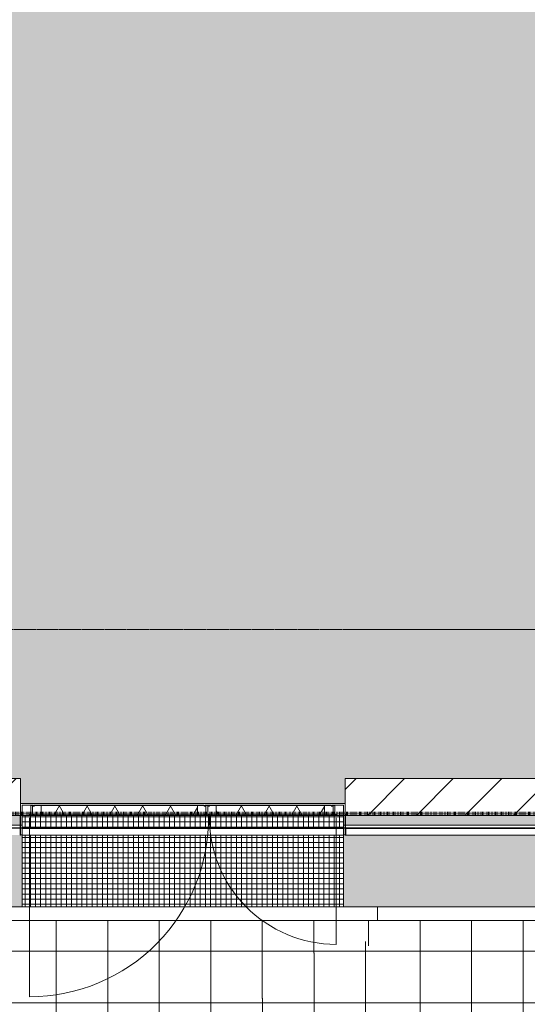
# Model space of a CAD drawing. Header units: millimetres. Extents: x -281 to 145437, y -16481 to 78869.
# Tile 22 of 256: x 27238 to 30194, y 7818 to 13550. Entities that reach past the tile are written whole.
import ezdxf

# ---------------------------------------------------------------- set-up
doc = ezdxf.new("R2010")
doc.units = ezdxf.units.MM
doc.linetypes.add('ARC FS 060 minutes', pattern=[7.2, 2.4, -1.6, 0, -1.6, 0, -1.6])
doc.linetypes.add('Grid Line', pattern=[12, 6, -2, 2, -2])
for name, color, linetype, lineweight in [('A--A23__Vloeren', 8, 'Continuous', 5), ('A--A2__Ruwbouw', 8, 'Continuous', 5), ('A--L$01A__Algemeen', 7, 'Continuous', 5), ('A--L$07A__Stramien', 1, 'Continuous', 5), ('A--L21__Buitenwanden', 3, 'Continuous', 5), ('A--L23__Vloeren', 3, 'Continuous', 5), ('A--L3__Afbouw', 2, 'Continuous', 5), ('Surface Pattern', 7, 'Continuous', 5), ('Toposolid', 7, 'Continuous', 5)]:
    doc.layers.add(name, color=color, linetype=linetype, lineweight=lineweight)
pattern_1 = [(240, (28698, 8948), (121.24356, -70), []), (300, (28698, 8948), (121.24356, 70), [])]
pattern_2 = [(45, (-27818, -8948), (-1060.66, 1060.66), []), (45, (-26858, -8948), (-1060.66, 1060.66), []), (45, (-26828, -8948), (-1060.66, 1060.66), []), (45, (-26798, -8948), (-1060.66, 1060.66), []), (45, (-26768, -8948), (-1060.66, 1060.66), []), (45, (-26738, -8948), (-1060.66, 1060.66), []), (45, (-26708, -8948), (-1060.66, 1060.66), []), (45, (-26678, -8948), (-1060.66, 1060.66), [])]

# ---------------------------------------------------------------- blocks, each defined once
blk = doc.blocks.new('TBR-B-BWK-C-NIE-ARC-R25_rvt-1-L_80_ 11')
at = {"layer": 'A--A23__Vloeren'}
h = blk.add_hatch(color=10, dxfattribs=at)
h.paths.add_polyline_path([(29233, 8860), (32373, 8860), (32373, 8918), (29123, 8918), (29123, 8860), (29133, 8860)])
h.paths.add_polyline_path([(24202.3, 8860), (27253, 8860), (27253, 8918), (23864.8, 8918), (23864.8, 8860), (23962.7, 8860)])
h.paths.add_polyline_path([(22472.8, 8860), (22472.8, 8918), (20953, 8918), (20953, 8860), (22463.8, 8860)])
h.paths.add_polyline_path([(18800, 8860), (19082, 8860), (19082, 8918), (18800, 8918)])
at = {"layer": 'A--L23__Vloeren', "color": 130, "lineweight": 13}
for p, q in [((23864.8, 8860), (27253, 8860)), ((29123, 8860), (32373, 8860))]:
    blk.add_line(p, q, dxfattribs=at)
blk = doc.blocks.new('65_GM_LIB_fire separation vertical_gen_arc - 060 minutes-2438136-L_80_ 11')
at = {"layer": 'A--L$01A__Algemeen', "linetype": 'ARC FS 060 minutes', "lineweight": 100}
blk.add_line((0, 0), (22900, 0), dxfattribs=at)
blk = doc.blocks.new('TBR-B-INS-BR-ARC-R25_rvt-1-L_80_ 11')
at = {"layer": 'A--L$01A__Algemeen', "color": 124, "linetype": 'ARC FS 060 minutes', "lineweight": 100}
blk.add_blockref('65_GM_LIB_fire separation vertical_gen_arc - 060 minutes-2438136-L_80_ 11', (9323, 8927), dxfattribs=at)
blk = doc.blocks.new('NLRS_30_DO_WB_deur dubbel draai-SH_gen_cpz1 - 31_31_06_deur dubbel gesloten_gen_profielstaal_1870x2500-65451279-L_80_ 11')
at = {"layer": 'A--L3__Afbouw'}
for p, q in [((-895, 107), (-935, 107)), ((-935, 107), (-935, 67.3)), ((-935, 67.3), (-934, 67.3)), ((-934, 66.5), (-935, 66.5)), ((-935, 66.5), (-935, 50.5)), ((-934, 67.3), (-934, 66.5)), ((-896, 99.5), (-896, 100.3)), ((-896, 100.3), (-895, 100.3)), ((-885, 99.5), (-896, 99.5)), ((-895, 100.3), (-895, 107)), ((-885, 50.5), (-885, 99.5)), ((896, 99.5), (885, 99.5)), ((885, 99.5), (885, 50.5)), ((935, 107), (895, 107)), ((895, 107), (895, 100.3)), ((895, 100.3), (896, 100.3)), ((896, 100.3), (896, 99.5)), ((934, 66.5), (934, 67.3)), ((934, 67.3), (935, 67.3)), ((935, 66.5), (934, 66.5)), ((935, 67.3), (935, 107)), ((935, 50.5), (935, 66.5)), ((-935, 50.5), (-934, 50.5)), ((-934, 49.7), (-935, 49.7)), ((-935, 49.7), (-935, 47)), ((-935, 47), (-870, 47)), ((-934, 50.5), (-934, 49.7)), ((-871, 50.5), (-885, 50.5)), ((-871, 49.7), (-871, 50.5)), ((-870, 49.7), (-871, 49.7)), ((-870, 47), (-870, 49.7)), ((870, 49.7), (870, 47)), ((871, 49.7), (870, 49.7)), ((870, 47), (935, 47)), ((885, 50.5), (871, 50.5)), ((871, 50.5), (871, 49.7)), ((934, 49.7), (934, 50.5)), ((934, 50.5), (935, 50.5)), ((935, 49.7), (934, 49.7)), ((935, 47), (935, 49.7))]:
    blk.add_line(p, q, dxfattribs=at)
blk = doc.blocks.new('NLRS_30_DO_UN_paneel dubbel-SH_gen_cpz - 31_31_01_paneel_gen-62824647-L_80_ 11')
at = {"layer": 'A--L3__Afbouw'}
h = blk.add_hatch(dxfattribs=at)
h.set_pattern_fill('FP_43', color=256, style=0, pattern_type=2)
h.set_pattern_definition([(225, (28698, 8948), (1060.66, -1060.66), []), (225, (27738, 8948), (1060.66, -1060.66), []), (225, (27708, 8948), (1060.66, -1060.66), []), (225, (27678, 8948), (1060.66, -1060.66), []), (225, (27648, 8948), (1060.66, -1060.66), []), (225, (27618, 8948), (1060.66, -1060.66), []), (225, (27588, 8948), (1060.66, -1060.66), []), (225, (27558, 8948), (1060.66, -1060.66), [])])
h.paths.add_polyline_path([(355, 30), (-380, 30), (-380, 27), (355, 27)])
h = blk.add_hatch(dxfattribs=at)
h.set_pattern_fill('FP_42', color=256, style=0, pattern_type=2)
h.set_pattern_definition(pattern_1)
h.paths.add_polyline_path([(-315, 27), (-315, -27), (315, -27), (315, 27), (-295.4, 27)])
h = blk.add_hatch(dxfattribs=at)
h.set_pattern_fill('FP_42', color=256, style=0, pattern_type=2)
h.set_pattern_definition(pattern_1)
h.paths.add_polyline_path([(-295.4, -27), (-355, -27), (-355, -30), (380, -30), (380, -27), (183.7, -27)])
for p, q in [((355, 30), (-380, 30)), ((-380, 30), (-380, 27)), ((-380, 27), (355, 27)), ((-354, 23), (-365, 23)), ((-365, 23), (-365, -23)), ((-315, 27), (-355, 27)), ((-355, 27), (-355, 23.8)), ((-355, 27), (-355, 23.8)), ((-355, 23.8), (-354, 23.8)), ((-354, 23.8), (-355, 23.8)), ((-354, 23.8), (-354, 23)), ((-316, 23), (-316, 23.8)), ((-316, 23.8), (-315, 23.8)), ((-315, 23), (-316, 23)), ((-315, 23.8), (-315, 27)), ((315, 27), (-315, 27)), ((-315, 27), (-315, -27)), ((-315, -23), (-315, 23)), ((355, 27), (315, 27)), ((315, 27), (315, 23.8)), ((315, -27), (315, 27)), ((315, 23.8), (316, 23.8)), ((316, 23), (315, 23)), ((315, 23), (315, -23)), ((316, 23.8), (316, 23)), ((354, 23), (354, 23.8)), ((354, 23.8), (355, 23.8)), ((355, 23.8), (354, 23.8)), ((365, 23), (354, 23)), ((355, 27), (355, 30)), ((355, 23.8), (355, 27)), ((355, 27), (355, 23.8)), ((365, -23), (365, 23)), ((-365, -23), (-354, -23)), ((-354, -23.8), (-355, -23.8)), ((-355, -23.8), (-355, -27)), ((-355, -23.8), (-355, -27)), ((-355, -23.8), (-354, -23.8)), ((-355, -27), (-315, -27)), ((380, -27), (-355, -27)), ((-355, -27), (-355, -30)), ((-355, -30), (380, -30)), ((-354, -23), (-354, -23.8)), ((-316, -23.8), (-316, -23)), ((-316, -23), (-315, -23)), ((-315, -23.8), (-316, -23.8)), ((-315, -27), (-315, -23.8)), ((-315, -27), (315, -27)), ((315, -23), (316, -23)), ((316, -23.8), (315, -23.8)), ((315, -23.8), (315, -27)), ((315, -27), (355, -27)), ((316, -23), (316, -23.8)), ((354, -23.8), (354, -23)), ((354, -23), (365, -23)), ((355, -23.8), (354, -23.8)), ((354, -23.8), (355, -23.8)), ((355, -27), (355, -23.8)), ((355, -23.8), (355, -27)), ((380, -30), (380, -27))]:
    blk.add_line(p, q, dxfattribs=at)
blk = doc.blocks.new('NLRS_30_DO_UN_paneel dubbel-SH_gen_cpz - 31_31_01_paneel_gen-62824654-L_80_ 11')
at = {"layer": 'A--L3__Afbouw'}
h = blk.add_hatch(dxfattribs=at)
h.set_pattern_fill('FP_45', color=256, style=0, pattern_type=2)
h.set_pattern_definition(pattern_2)
h.paths.add_polyline_path([(495, 27), (495, 30), (-495, 30), (-495, 27), (217.2, 27)])
h = blk.add_hatch(dxfattribs=at)
h.set_pattern_fill('FP_44', color=256, style=0, pattern_type=2)
h.set_pattern_definition([(60, (-27818, -8948), (-121.24356, 70), []), (120, (-27818, -8948), (-121.24356, -70), [])])
h.paths.add_polyline_path([(455, -27), (455, 27), (-455, 27), (-455, -27), (217.2, -27)])
h = blk.add_hatch(dxfattribs=at)
h.set_pattern_fill('FP_45', color=256, style=0, pattern_type=2)
h.set_pattern_definition(pattern_2)
h.paths.add_polyline_path([(217.2, -30), (520, -30), (520, -27), (-520, -27), (-520, -30), (-261.9, -30)])
for p, q in [((-505, 23), (-494, 23)), ((-505, -23), (-505, 23)), ((-495, 27), (-495, 30)), ((-495, 30), (495, 30)), ((-495, 27), (-455, 27)), ((-495, 23.8), (-495, 27)), ((-495, 23.8), (-495, 27)), ((495, 27), (-495, 27)), ((-494, 23.8), (-495, 23.8)), ((-495, 23.8), (-494, 23.8)), ((-494, 23), (-494, 23.8)), ((-456, 23.8), (-456, 23)), ((-455, 23.8), (-456, 23.8)), ((-456, 23), (-455, 23)), ((-455, 27), (-455, 23.8)), ((-455, 27), (455, 27)), ((-455, -27), (-455, 27)), ((-455, 23), (-455, -23)), ((455, 27), (495, 27)), ((455, 23.8), (455, 27)), ((455, 27), (455, -27)), ((456, 23.8), (455, 23.8)), ((455, 23), (456, 23)), ((455, -23), (455, 23)), ((456, 23), (456, 23.8)), ((494, 23.8), (494, 23)), ((495, 23.8), (494, 23.8)), ((494, 23.8), (495, 23.8)), ((494, 23), (505, 23)), ((495, 30), (495, 27)), ((495, 27), (495, 23.8)), ((495, 23.8), (495, 27)), ((505, 23), (505, -23)), ((-520, -27), (520, -27)), ((-520, -30), (-520, -27)), ((520, -30), (-520, -30)), ((-494, -23), (-505, -23)), ((-495, -23.8), (-494, -23.8)), ((-495, -27), (-495, -23.8)), ((-495, -27), (-495, -23.8)), ((-494, -23.8), (-495, -23.8)), ((-455, -27), (-495, -27)), ((-494, -23.8), (-494, -23)), ((-456, -23), (-456, -23.8)), ((-455, -23), (-456, -23)), ((-456, -23.8), (-455, -23.8)), ((-455, -23.8), (-455, -27)), ((455, -27), (-455, -27)), ((456, -23), (455, -23)), ((455, -23.8), (456, -23.8)), ((455, -27), (455, -23.8)), ((495, -27), (455, -27)), ((456, -23.8), (456, -23)), ((494, -23), (494, -23.8)), ((505, -23), (494, -23)), ((494, -23.8), (495, -23.8)), ((495, -23.8), (494, -23.8)), ((495, -23.8), (495, -27)), ((495, -27), (495, -23.8)), ((520, -27), (520, -30))]:
    blk.add_line(p, q, dxfattribs=at)
blk = doc.blocks.new('NLRS_30_DO_UN_clearance zone-SH_gen_cpz - NLRS_30_DO_UN_clearance zone-SH_gen_cpz-53700901-L_80_ 11')
at = {"layer": 'A--L3__Afbouw'}
blk.add_line((-522.5, -1086.1), (-522.5, -43.5), dxfattribs=at)
blk.add_arc((-522.5, -43.5), 1042.6, 270, 0.74192, dxfattribs=at)
blk = doc.blocks.new('NLRS_30_DO_UN_clearance zone-SH_gen_cpz - NLRS_30_DO_UN_clearance zone-SH_gen_cpz-53700900-L_80_ 11')
at = {"layer": 'A--L3__Afbouw'}
blk.add_line((-370, 781.1), (-370, 43.5), dxfattribs=at)
blk.add_arc((-370, 43.5), 737.6, 358.95131, 90, dxfattribs=at)

msp = doc.modelspace()

# ---------------------------------------------------------------- hatches: boundary and pattern name
at = {"layer": 'A--A23__Vloeren'}
h = msp.add_hatch(color=10, dxfattribs=at)
h.paths.add_polyline_path([(10829, 8918), (10834, 8918), (10834, 8921), (10859, 8921), (10860, 8925), (10849, 8925.5), (10849, 8971), (10860, 8971.8), (10859, 8978), (11864, 8978), (11864, 8975), (11839, 8975), (11838, 8971), (11849, 8971), (11849, 8925), (11838, 8924.2), (11839, 8918), (11844, 8918), (11844, 8921), (11869, 8921), (11870, 8925), (11859, 8925), (11859, 8971), (11870, 8971.8), (11869, 8978), (12849, 8978), (12849, 8971), (12859, 8971), (12858.7, 8925), (12848, 8924.2), (12849, 8921), (12874, 8921), (12874, 8918), (12879, 8918), (12879, 8925.5), (12869, 8925.5), (12869, 8974.5), (12855, 8975.3), (12854, 8978), (12919, 8978), (12918, 8974.5), (12919, 8974.5), (12919, 8918), (12929, 8918), (12929, 9132), (13129, 9132), (13129, 12191), (9432, 12191), (9432, 9132), (10779, 9132), (10779, 8918), (10789, 8918), (10790, 8978), (10854, 8978), (10853, 8974.5), (10839, 8974.5), (10839, 8925.5), (10829, 8924.7)])
h.paths.add_polyline_path([(13489, 8918), (13490, 8978), (13554, 8978), (13553, 8974.5), (13539, 8974.5), (13539, 8925.5), (13529, 8924.7), (13529, 8918), (13534, 8918), (13534, 8921), (13559, 8921), (13560, 8925), (13549, 8925), (13549, 8971), (13560, 8971.8), (13559, 8978), (14699, 8978), (14699, 8971), (14709, 8971), (14709, 8925), (14719, 8924.2), (14720, 8921), (14724, 8921), (14724, 8918), (14729, 8918), (14730, 8925.5), (14719, 8925.5), (14719, 8974.5), (14705, 8975.3), (14704, 8978), (14769, 8978), (14768, 8974.5), (14769, 8974.5), (14769, 8918), (14779, 8918), (14779, 9132), (15729, 9132), (15729, 12191), (13279, 12191), (13279, 9132), (13479, 9132), (13479, 8918)])
h.paths.add_polyline_path([(13598, 8971.8), (13599, 8971.8), (13599, 8975)])
h.paths.add_polyline_path([(14659, 8971.8), (14660, 8971.8), (14659, 8975)])
h.paths.add_polyline_path([(10898, 8971.8), (10899, 8971.8), (10899, 8975)])
h.paths.add_polyline_path([(11908, 8971.8), (11909, 8971.8), (11909, 8975)])
h.paths.add_polyline_path([(20848.5, 8987), (20962, 8987), (20962, 9200), (22115, 9200), (22115, 15810), (21390, 15810), (21390, 15910), (18110, 15910), (18110, 14610), (17985, 14610), (17985, 15810), (17860, 15810), (17860, 15873.5), (17500, 15873.5), (17500, 15998.5), (17860, 15998.5), (17860, 18648.6), (17960, 18648.6), (17960, 18560), (18110, 18560), (18110, 19660), (17860, 19660), (17860, 22125), (18452.5, 22125), (18452.5, 30275), (17860, 30275), (17860, 30337.5), (10999, 30337.5), (10999, 20048.5), (15549, 20048.5), (15549, 15998.5), (16900, 15998.5), (16900, 15873.5), (10999, 15873.5), (10999, 12541), (17985, 12541), (17985, 13540), (18110, 13540), (18110, 12416), (16079, 12416), (16079, 9200), (19072, 9200), (19072, 8987), (20369.4, 8987)])
h.paths.add_polyline_path([(28514.3, 8987), (29133, 8987), (29133, 9132), (32159, 9132), (32159, 18137.5), (24662.5, 18137.5), (24662.5, 16425.6), (24662.5, 16425.5), (24717.7, 16386.1), (24767, 16339.6), (24809.6, 16286.8), (24844.6, 16228.7), (24871.5, 16166.4), (24889.7, 16101.1), (24898.8, 16033.9), (24898.8, 15966.1), (24889.7, 15898.9), (24871.4, 15833.3), (24844.6, 15771.3), (24809.6, 15713.2), (24767, 15660.4), (24717.7, 15613.9), (24662.5, 15574.4), (24662.5, 14610), (24400, 14610), (24400, 14600), (24437.5, 14599), (24437.5, 14567), (24400, 14567), (24400, 14564.5), (24437.5, 14563.5), (24437.5, 13585.5), (24400, 13585.5), (24400, 13583), (24437.5, 13582), (24437.5, 13550), (24400, 13550), (24400, 13540), (24662.5, 13540), (24662.5, 10425.6), (24662.5, 10425.5), (24721.4, 10383), (24773.5, 10332.4), (24817.7, 10274.7), (24853.2, 10211.3), (24879, 10143.4), (24895, 10068.7), (24900, 10000), (24894.7, 9927.5), (24879, 9856.6), (24852.7, 9787.9), (24817.7, 9725.3), (24773.5, 9667.6), (24721.4, 9617), (24662.5, 9574.4), (24662.5, 9200), (24675, 9200), (24675, 9132), (27243, 9132), (27243, 8987), (28035.2, 8987)])
h.paths.add_polyline_path([(14739.8, 9309.5), (14611.5, 9309.5), (14611.5, 10244.5), (15546.5, 10244.5), (15546.5, 9309.5), (14859.6, 9309.5)])
h.paths.add_polyline_path([(31600, 9700), (31541.5, 9705.8), (31485.2, 9722.8), (31433.3, 9750.6), (31387.9, 9787.9), (31350.6, 9833.3), (31322.8, 9885.2), (31305.8, 9941.5), (31300, 10000), (31305.8, 10058.5), (31322.8, 10114.8), (31350.6, 10166.7), (31389, 10213.1), (31433.3, 10249.4), (31485.2, 10277.2), (31541.5, 10294.2), (31600, 10300), (31658.5, 10294.2), (31714.8, 10277.2), (31766.7, 10249.4), (31812.1, 10212.1), (31849.4, 10166.7), (31877.2, 10114.8), (31894.2, 10058.5), (31900, 10000), (31894.2, 9941.5), (31877.2, 9885.2), (31849.4, 9833.3), (31812.1, 9787.9), (31766.7, 9750.6), (31714.8, 9722.8), (31658.5, 9705.8)])
h.paths.add_polyline_path([(24400, 9700), (24462.5, 9700), (24462.5, 9706.6), (24458.5, 9705.8), (24437.5, 9703.7)])
h.paths.add_polyline_path([(17200, 9700), (17141.5, 9705.8), (17085.2, 9722.8), (17033.3, 9750.6), (16987.9, 9787.9), (16950.6, 9833.3), (16922.8, 9885.2), (16905.8, 9941.5), (16900, 10000), (16905.8, 10058.5), (16922.8, 10114.8), (16950.6, 10166.7), (16987.9, 10212.1), (17033.3, 10249.4), (17085.2, 10277.2), (17141.5, 10294.2), (17200, 10300), (17258.5, 10294.2), (17314.8, 10277.2), (17366.7, 10249.4), (17412.1, 10212.1), (17449.4, 10166.7), (17477.2, 10114.8), (17494.7, 10053.7), (17500, 10000), (17494.2, 9941.5), (17477.2, 9885.2), (17449.4, 9833.3), (17412.1, 9787.9), (17366.7, 9750.6), (17314.8, 9722.8), (17258.5, 9705.8)])
h.paths.add_polyline_path([(10000, 9700), (9941.5, 9705.8), (9885.2, 9722.8), (9828.9, 9754.2), (9787.9, 9787.9), (9750.6, 9833.3), (9722.8, 9885.2), (9705.8, 9941.5), (9700, 10000), (9705.8, 10058.5), (9722.8, 10114.8), (9750.6, 10166.7), (9787.9, 10212.1), (9833.3, 10249.4), (9885.2, 10277.2), (9941.5, 10294.2), (10000, 10300), (10058.5, 10294.2), (10114.8, 10277.2), (10166.7, 10249.4), (10212.1, 10212.1), (10249.4, 10166.7), (10277.2, 10114.8), (10294.2, 10058.5), (10300, 10000), (10294.2, 9941.5), (10277.2, 9885.2), (10249.4, 9833.3), (10212.1, 9787.9), (10166.7, 9750.6), (10114.8, 9722.8), (10058.5, 9705.8)])
h.paths.add_polyline_path([(24578.3, 9760.1), (24598.5, 9775.1), (24598.5, 9776.7), (24596.6, 9775.1)])
h.paths.add_polyline_path([(24620.8, 9798.4), (24633.9, 9812.2), (24642.2, 9824.5), (24632.1, 9812.2)])
h.paths.add_polyline_path([(24654.6, 9843), (24662.5, 9854.8), (24669.7, 9871.2), (24660.9, 9854.8)])
h.paths.add_polyline_path([(24680.3, 9895.4), (24684.9, 9906), (24684.9, 9910.7), (24681.4, 9899.2)])
h.paths.add_polyline_path([(24695.1, 9950.7), (24697.4, 9960.5), (24697.4, 9973.5), (24696.1, 9960.5)])
h.paths.add_polyline_path([(24699.2, 10007.9), (24699.6, 10016.3), (24698.4, 10016.3)])
h.paths.add_polyline_path([(24692.3, 10064.8), (24691, 10072.5), (24691.3, 10068.1)])
h.paths.add_polyline_path([(24674.8, 10119.3), (24673, 10124.5), (24673, 10122.7)])
h.paths.add_polyline_path([(24647.1, 10169.5), (24645.1, 10172.9), (24645.1, 10171.9)])
h.paths.add_polyline_path([(24610.4, 10213.6), (24608.8, 10215.4), (24608.8, 10214.9)])
h.paths.add_polyline_path([(24565.9, 10249.9), (24565.2, 10250.4), (24565.2, 10250.2)])
h.paths.add_polyline_path([(24503.3, 10280.7), (24462.5, 10294.2), (24462.5, 10300), (24400, 10300), (24462.5, 10293)])
h.paths.add_polyline_path([(10517.5, 11332.5), (9782.5, 11332.5), (9782.5, 12067.5), (10517.5, 12067.5), (10517.5, 11391.4)])
h.paths.add_polyline_path([(18097.5, 13550), (18010, 13551), (18010, 13600), (18068, 13599), (18068.8, 13583), (18110, 13582), (18110, 13550)])
h.paths.add_polyline_path([(18097.5, 13585.5), (18070, 13586.5), (18070, 14564.5), (18110, 14563.5), (18110, 13585.5)])
h.paths.add_polyline_path([(18025, 14550), (18024.2, 14550), (18010, 14551), (18010, 14600), (18110, 14599), (18110, 14567), (18068, 14567), (18068, 14550), (18027.2, 14550)])
h.paths.add_polyline_path([(24458.5, 15700), (24462.5, 15700), (24462.5, 15706.6), (24458.5, 15705.8), (24400, 15700), (24450, 15700)])
h.paths.add_polyline_path([(31600, 15700), (31541.5, 15705.8), (31485.2, 15722.8), (31431.1, 15752.4), (31387.9, 15787.9), (31350.6, 15833.3), (31322.8, 15885.2), (31305.8, 15941.5), (31300, 16000), (31305.8, 16058.5), (31322.8, 16114.8), (31350.6, 16166.7), (31389, 16213.1), (31433.3, 16249.4), (31485.2, 16277.2), (31541.5, 16294.2), (31600, 16300), (31658.5, 16294.2), (31714.8, 16277.2), (31766.7, 16249.4), (31812.1, 16212.1), (31849.4, 16166.7), (31877.2, 16114.8), (31894.2, 16058.5), (31900, 16000), (31894.2, 15941.5), (31877.2, 15885.2), (31849.4, 15833.3), (31812.1, 15787.9), (31766.7, 15750.6), (31714.8, 15722.8), (31658.5, 15705.8)])
h.paths.add_polyline_path([(17200, 15700), (17141.5, 15705.8), (17085.2, 15722.8), (17031.1, 15752.4), (16987.9, 15787.9), (16950.6, 15833.3), (16922.8, 15885.2), (16905.8, 15941.5), (16900, 16000), (16905.8, 16058.5), (16922.8, 16114.8), (16950.6, 16166.7), (16987.9, 16212.1), (17033.3, 16249.4), (17085.2, 16277.2), (17141.5, 16294.2), (17200, 16300), (17258.5, 16294.2), (17314.8, 16277.2), (17366.7, 16249.4), (17412.1, 16212.1), (17449.4, 16166.7), (17477.2, 16114.8), (17494.7, 16053.7), (17499.8, 15998.5), (17494.2, 15941.5), (17477.2, 15885.2), (17449.4, 15833.3), (17412.1, 15787.9), (17366.7, 15750.6), (17314.8, 15722.8), (17258.5, 15705.8)])
h.paths.add_polyline_path([(24516.3, 15723.7), (24518, 15724.2), (24517.3, 15724.2)])
h.paths.add_polyline_path([(24567.8, 15751.5), (24569.3, 15752.4), (24568.6, 15752.2)])
h.paths.add_polyline_path([(24612.9, 15788.8), (24613.8, 15789.5), (24613.5, 15789.5)])
h.paths.add_polyline_path([(24649.9, 15834.1), (24650.4, 15834.8), (24650.2, 15834.8)])
h.paths.add_polyline_path([(24677.3, 15885.7), (24677.6, 15886.3), (24677.5, 15886.3)])
h.paths.add_polyline_path([(24694.3, 15941.8), (24694.3, 15942), (24694.3, 15942)])
h.paths.add_polyline_path([(10999, 15998.5), (15459, 15998.5), (15459, 16008.5), (15469, 16008.5), (15469, 19968.5), (11009, 19968.5), (11009, 19958.5), (10999, 19958.5), (10999, 16069.5)])
h.paths.add_polyline_path([(24490.6, 16284.5), (24462.5, 16294.2), (24462.5, 16300), (24400, 16300), (24462.5, 16293)])
h.paths.add_polyline_path([(17947.5, 18658.6), (17860, 18659.6), (17860, 18691.6), (17902, 18691.6), (17902, 18708.6), (17960, 18707.6), (17960, 18658.6)])
h.paths.add_polyline_path([(17874.2, 18694.1), (17860, 18695.1), (17860, 19623.1), (17900, 19622.1), (17900, 18694.1), (17874.2, 18695.1)])
h.paths.add_polyline_path([(17960, 19608.6), (17902, 19609.6), (17901.2, 19625.6), (17860, 19626.6), (17860.3, 19658.6), (17960, 19657.6), (17960, 19609.6)])
h.paths.add_polyline_path([(17200, 21700), (17141.5, 21705.8), (17085.2, 21722.8), (17033.3, 21750.6), (16987.9, 21787.9), (16950.6, 21833.3), (16922.8, 21885.2), (16905.8, 21941.5), (16900, 22000), (16905.8, 22058.5), (16922.8, 22114.8), (16950.6, 22166.7), (16987.9, 22212.1), (17033.3, 22249.4), (17085.2, 22277.2), (17141.5, 22294.2), (17200, 22300), (17258.5, 22294.2), (17314.8, 22277.2), (17366.7, 22249.4), (17412.1, 22212.1), (17449.4, 22166.7), (17477.2, 22114.8), (17494.7, 22053.7), (17500, 22000), (17494.2, 21941.5), (17477.2, 21885.2), (17449.4, 21833.3), (17412.1, 21787.9), (17366.7, 21750.6), (17314.8, 21722.8), (17258.5, 21705.8)])
h.paths.add_polyline_path([(17200, 28900), (17141.5, 28905.8), (17085.2, 28922.8), (17033.3, 28950.6), (16987.9, 28987.9), (16950.6, 29033.3), (16922.8, 29085.2), (16905.8, 29141.5), (16900, 29200), (16905.8, 29258.5), (16922.8, 29314.8), (16950.6, 29366.7), (16987.9, 29412.1), (17033.3, 29449.4), (17085.2, 29477.2), (17141.5, 29494.2), (17200, 29500), (17258.5, 29494.2), (17314.8, 29477.2), (17366.7, 29449.4), (17412.1, 29412.1), (17449.4, 29366.7), (17477.2, 29314.8), (17494.7, 29253.7), (17500, 29200), (17494.2, 29141.5), (17477.2, 29085.2), (17449.4, 29033.3), (17412.1, 28987.9), (17366.7, 28950.6), (17314.8, 28922.8), (17258.5, 28905.8)])
h.paths.add_polyline_path([(21415, 56540), (21415, 56557), (20780, 56557), (20780, 56540), (21327.6, 56540)])
h = msp.add_hatch(dxfattribs=at)
h.set_pattern_fill('FP_345', color=256, style=0, pattern_type=2)
h.set_pattern_definition([(90, (20895.81, 10395.07), (-100, 6e-15), [8.382, -141.618]), (45, (20895.81, 10401.51), (199.9995, 149.99998), [8.382, -415.882]), (23.199, (20898.866, 10404.551), (399.999027, 150.002863), [8.382, -753.195]), (0, (20905.31, 10407.3), (0, -150), [8.382, -91.618]), (140.194, (20911.679, 10404.564), (-199.999141, 150.001311), [8.382, -1163.155]), (90, (20911.67, 10400.84), (-100, 6e-15), [8.382, -141.618]), (62.987, (20908.578, 10394.768), (300.003205, 599.9984875), [8.382, -2853.872]), (45, (20905.51, 10391.7), (199.9995, 149.99998), [8.382, -415.882]), (180, (20905.51, 10391.7), (-2e-14, -150), [8.382, -91.618]), (135, (20899.182, 10391.7), (-199.9995, 149.99998), [8.382, -415.882]), (90, (20917.82, 10413.55), (-100, 6e-15), [8.382, -141.618]), (27.35, (20917.833, 10416.708), (299.9998086, 150.0009777), [8.382, -3256.584]), (135, (20927.007, 10416.51), (-199.9995, 149.99998), [8.382, -415.882]), (90, (20927.01, 10413.2), (-100, 6e-15), [8.382, -141.618]), (45, (20924.32, 10410.51), (199.9995, 149.99998), [8.382, -415.882]), (180, (20924.32, 10410.51), (-2e-14, -150), [8.382, -91.618]), (135, (20920.86, 10410.51), (-199.9995, 149.99998), [8.382, -415.882]), (62.987, (20917.767, 10395.17), (300.003205, 599.9984875), [8.382, -2853.872]), (0, (20920.93, 10401.38), (0, -150), [8.382, -91.618]), (135, (20926.938, 10398.845), (-199.9995, 149.99998), [8.382, -415.882]), (90, (20926.94, 10395.38), (-100, 6e-15), [8.382, -141.618]), (45, (20923.886, 10392.327), (199.9995, 149.99998), [8.382, -415.882]), (180, (20923.89, 10392.33), (-2e-14, -150), [8.382, -91.618]), (135, (20920.61, 10392.327), (-199.9995, 149.99998), [8.382, -415.882]), (24.228, (20848.493, 10479.215), (699.998323, 300.002762), [8.382, -1088.204]), (0, (20855.31, 10482.3), (0, -150), [8.382, -91.618]), (140.194, (20861.679, 10479.564), (-199.999141, 150.001311), [8.382, -1163.155]), (90, (20861.67, 10475.84), (-100, 6e-15), [8.382, -141.618]), (62.987, (20858.578, 10469.768), (300.003205, 599.9984875), [8.382, -2853.872]), (45, (20855.51, 10466.7), (199.9995, 149.99998), [8.382, -415.882]), (174.644, (20855.512, 10466.711), (-99.9995726, 0.0003365), [8.382, -1598.634]), (90, (20867.82, 10488.55), (-100, 6e-15), [8.382, -141.618]), (27.35, (20867.833, 10491.708), (299.9998086, 150.0009777), [8.382, -3256.584]), (135, (20877.007, 10491.51), (-199.9995, 149.99998), [8.382, -415.882]), (90, (20877.01, 10488.2), (-100, 6e-15), [8.382, -141.618]), (45, (20874.32, 10485.51), (199.9995, 149.99998), [8.382, -415.882]), (180, (20874.32, 10485.51), (-2e-14, -150), [8.382, -91.618]), (135, (20870.86, 10485.51), (-199.9995, 149.99998), [8.382, -415.882]), (62.987, (20867.767, 10470.17), (300.003205, 599.9984875), [8.382, -2853.872]), (0, (20870.93, 10476.38), (0, -150), [8.382, -91.618]), (135, (20876.938, 10473.845), (-199.9995, 149.99998), [8.382, -415.882]), (90, (20876.94, 10470.38), (-100, 6e-15), [8.382, -141.618]), (45, (20873.886, 10467.327), (199.9995, 149.99998), [8.382, -415.882]), (180, (20873.89, 10467.33), (-2e-14, -150), [8.382, -91.618]), (135, (20870.61, 10467.327), (-199.9995, 149.99998), [8.382, -415.882]), (90, (20945.81, 10470.07), (-100, 6e-15), [8.382, -141.618]), (45, (20945.81, 10476.51), (199.9995, 149.99998), [8.382, -415.882]), (135, (20948.5, 10467.38), (-199.9995, 149.99998), [8.382, -415.882])])
h.paths.add_polyline_path([(8720, 8386), (10789, 8386), (10789, 8804), (9103, 8804), (9103, 12383), (8720, 12383), (8720, 8804)])
h.paths.add_polyline_path([(30909.9, 8386), (32977, 8386), (32977, 8813), (32473, 8813), (32473, 8804), (29123, 8803), (29123, 8386), (29951.7, 8386)])
h.paths.add_polyline_path([(14769, 8386), (19082, 8386), (19082, 8804), (14769, 8803), (14769, 8457.6)])
h.paths.add_polyline_path([(20953, 8386), (22472.8, 8386), (22472.8, 8804), (20953, 8803), (20953, 8457.6)])
h.paths.add_polyline_path([(27253, 8386), (27253, 8804), (23864.8, 8803), (23864.8, 8386), (27077, 8386)])
h.paths.add_polyline_path([(12919, 8386), (13489, 8386), (13489, 8804), (12919, 8803), (12919, 8457.6)])
h.paths.add_polyline_path([(32638, 8821), (32977, 8821), (32977, 8856), (32523, 8856), (32523, 8821)])
h.paths.add_polyline_path([(32473, 8821), (32510, 8821), (32510, 8856), (32473, 8856)])
h.paths.add_polyline_path([(32513, 8821), (32520, 8821), (32520, 8856), (32513, 8856)])
h = msp.add_hatch(dxfattribs=at)
h.set_pattern_fill('FP_238', color=256, style=0, pattern_type=2)
h.set_pattern_definition([(0, (0, 0), (0, 30), []), (90, (0, 0), (-30, 2e-15), [])])
h.paths.add_polyline_path([(28993.4, 8386), (29123, 8386), (29123, 8803), (27253, 8803), (27253, 8386), (28035.2, 8386)])
h.paths.add_polyline_path([(29083, 8845), (29123, 8845), (29122, 8918), (27253, 8918), (27254, 8845), (29078, 8845)])
at = {"layer": 'A--A2__Ruwbouw'}
h = msp.add_hatch(dxfattribs=at)
h.set_pattern_fill('FP_41', color=256, angle=45, style=0, pattern_type=2)
h.set_pattern_definition([(45, (28417, 8918), (-141.421, 141.421), [])])
h.paths.add_polyline_path([(31389, 8918), (32159, 8918), (32159, 9132), (29133, 9132), (29133, 8918), (30909.9, 8918)])
h.paths.add_polyline_path([(26597.9, 8918), (27243, 8918), (27243, 9132), (24675, 9132), (24675, 8918), (26118.8, 8918)])
at = {"layer": 'Surface Pattern'}
h = msp.add_hatch(dxfattribs=at)
h.set_pattern_fill('FP_30', color=254, style=0, pattern_type=2)
h.set_pattern_definition([(0.0113, (16953.34, 10524.48), (3e-05, 299.966), []), (90, (16953.34, 10524.48), (-299.974, -0.059), [])])
h.paths.add_polyline_path([(33057, 2703.7), (29167.7, 8306), (24711, 4391.3), (32826.4, 2750.3)])
h = msp.add_hatch(dxfattribs=at)
h.set_pattern_fill('FP_27', color=254, style=0, pattern_type=2)
h.set_pattern_definition([(0, (16950.68, 10527.02), (0, 300), []), (90, (16950.68, 10527.02), (-300, 2e-14), [])])
h.paths.add_polyline_path([(24711, 4391.3), (29167.7, 8306), (24711, 8306), (24711, 7823.2)])
h = msp.add_hatch(dxfattribs=at)
h.set_pattern_fill('FP_29', color=254, style=0, pattern_type=2)
h.set_pattern_definition([(0, (16977.48, 10527.02), (0, 300), []), (90, (16977.48, 10527.02), (-299.819, 2e-14), [])])
h.paths.add_polyline_path([(33057, 2703.7), (33057, 8306), (29167.7, 8306), (32826.4, 3035.9)])

# ---------------------------------------------------------------- linework, layer by layer
at = {"layer": 'A--L$07A__Stramien', "linetype": 'Grid Line'}
msp.add_line((100373, 10000), (-281.1, 10000), dxfattribs=at)
at = {"layer": 'A--L21__Buitenwanden'}
for p, q in [((27243, 9132), (24675, 9132)), ((27243, 8803), (27243, 9132)), ((32159, 9132), (29133, 9132)), ((29133, 9132), (29133, 8803)), ((23863.8, 8918), (27253, 8918)), ((27241, 8927), (27241, 8803)), ((27243, 8927), (27241, 8927)), ((27298, 8918), (27293, 8918)), ((28343, 8918), (28338, 8918)), ((29083, 8918), (29078, 8918)), ((29123, 8918), (32373, 8918)), ((29135, 8927), (29133, 8927)), ((29135, 8803), (29135, 8927)), ((9197, 8846), (32466, 8846)), ((20953, 8844), (29138, 8844)), ((29123, 8845), (27253, 8845)), ((27253, 8845), (27253, 8803)), ((27253, 8841), (29123, 8841)), ((29123, 8803), (29123, 8845)), ((32468, 8844), (29123, 8844)), ((32456, 8845), (29138, 8845)), ((29138, 8803), (29138, 8845)), ((29138, 8841), (32456, 8841)), ((27241, 8803), (27243, 8803)), ((29123, 8803), (27253, 8803)), ((29133, 8803), (29135, 8803)), ((32456, 8803), (29138, 8803)), ((8720, 8386), (32977, 8386)), ((29322.8, 8306), (29322.8, 8386)), ((29167.7, 8306), (8640, 8306)), ((33057, 8306), (30021.3, 8306))]:
    msp.add_line(p, q, dxfattribs=at)
at = {"layer": 'A--L23__Vloeren', "color": 7}
msp.add_line((27243, 8987), (29133, 8987), dxfattribs=at)
at = {"layer": 'A--L23__Vloeren'}
for p, q in [((27253, 8918), (27253, 8845)), ((29123, 8845), (29123, 8918)), ((27238, 8804), (27253, 8804)), ((27253, 8803), (27253, 8386)), ((29123, 8804), (29138, 8804)), ((29123, 8386), (29123, 8803))]:
    msp.add_line(p, q, dxfattribs=at)
at = {"layer": 'Toposolid', "color": 253}
msp.add_line((29167.7, 8306), (30021.3, 8306), dxfattribs=at)

# ---------------------------------------------------------------- block references
at = {"lineweight": 5}
for name in ['TBR-B-BWK-C-NIE-ARC-R25_rvt-1-L_80_ 11', 'TBR-B-INS-BR-ARC-R25_rvt-1-L_80_ 11']:
    msp.add_blockref(name, (0, 0), dxfattribs=at)
at = {"layer": 'A--L3__Afbouw', "rotation": 180}
for name, p in [('NLRS_30_DO_WB_deur dubbel draai-SH_gen_cpz1 - 31_31_06_deur dubbel gesloten_gen_profielstaal_1870x2500-65451279-L_80_ 11', (28188, 9025)), ('NLRS_30_DO_UN_paneel dubbel-SH_gen_cpz - 31_31_01_paneel_gen-62824647-L_80_ 11', (28698, 8948)), ('NLRS_30_DO_UN_clearance zone-SH_gen_cpz - NLRS_30_DO_UN_clearance zone-SH_gen_cpz-53700900-L_80_ 11', (28710.5, 8948))]:
    msp.add_blockref(name, p, dxfattribs=at)
at = {"layer": 'A--L3__Afbouw'}
for name in ['NLRS_30_DO_UN_paneel dubbel-SH_gen_cpz - 31_31_01_paneel_gen-62824654-L_80_ 11', 'NLRS_30_DO_UN_clearance zone-SH_gen_cpz - NLRS_30_DO_UN_clearance zone-SH_gen_cpz-53700901-L_80_ 11']:
    msp.add_blockref(name, (27818, 8948), dxfattribs=at)

doc.saveas('drawing.dxf')
